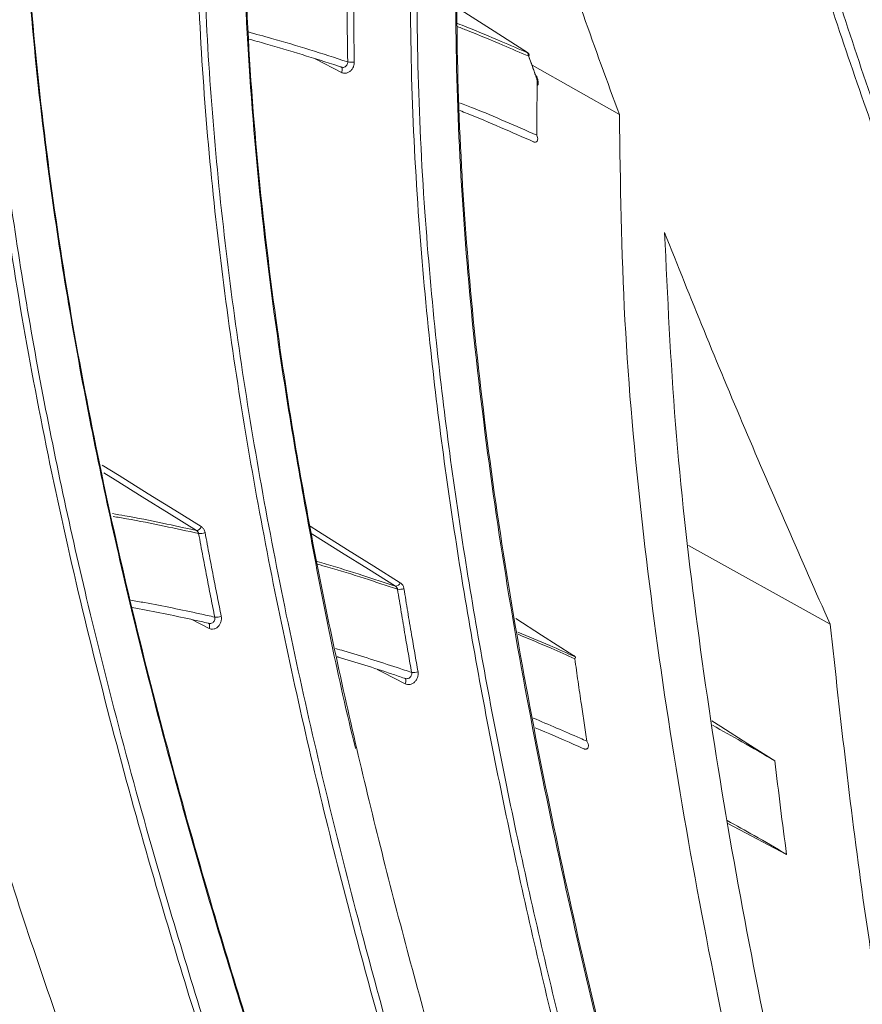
# Model space of a CAD drawing. Header units: millimetres. Extents: x 0 to 1118, y 0 to 864.
# Tile 246 of 256: x 933.13 to 941.54, y 198.31 to 208.14. Entities that reach past the tile are written whole.
import ezdxf

# ---------------------------------------------------------------- set-up
doc = ezdxf.new("R2010")
doc.units = ezdxf.units.MM

msp = doc.modelspace()

# ---------------------------------------------------------------- linework, layer by layer
at = {"color": 7, "linetype": 'Continuous', "lineweight": 15}
for p, q in [((938.2422, 207.6829), (939.1142, 207.1898)), ((939.8039, 202.8917), (941.2178, 202.105)), ((935.0183, 202.1132), (935.0091, 202.1161)), ((936.9763, 201.564), (936.9705, 201.5658)), ((940.7827, 199.8084), (940.1956, 200.1158))]:
    msp.add_line(p, q, dxfattribs=at)
at = {"color": 9, "linetype": 'Continuous', "lineweight": 15}
msp.add_line((935.0182, 202.0634), (934.8458, 202.1518), dxfattribs=at)
at = {"color": 7, "linetype": 'Continuous', "lineweight": 15, "flags": 128}
for points in [[(938.1967, 207.8092), (937.8268, 208.0452), (937.499, 208.2544)], [(938.2913, 207.5724), (938.2912, 207.5727), (938.2902, 207.5742), (938.288, 207.5754), (938.2848, 207.576), (938.2807, 207.5762)], [(938.2948, 207.4848), (938.2961, 207.4853), (938.3007, 207.4877), (938.3034, 207.4903), (938.3042, 207.4928)], [(938.6497, 201.7973), (938.338, 201.9972), (938.0806, 202.1622)], [(940.6661, 200.7416), (940.3968, 200.9125), (940.1275, 201.0833), (940.0357, 201.1416)]]:
    msp.add_lwpolyline(points, dxfattribs=at)
at = {"color": 9, "linetype": 'Continuous', "lineweight": 15, "flags": 128}
for points in [[(936.3399, 207.6108), (936.0847, 207.7426), (936.0705, 207.7499)], [(936.3399, 207.6108), (936.3436, 207.62), (936.3461, 207.6292), (936.3473, 207.638), (936.3472, 207.6461), (936.3457, 207.6532), (936.343, 207.659), (936.3391, 207.6632), (936.3366, 207.6648)], [(938.3042, 207.4928), (938.3042, 207.493), (938.3029, 207.4958), (938.2997, 207.4984), (938.2947, 207.5009)], [(933.9531, 203.6923), (934.1197, 203.5888), (934.4109, 203.4078), (934.6757, 203.2432), (934.9404, 203.0787)], [(934.8924, 203.0407), (934.6216, 203.209), (934.3508, 203.3774), (934.08, 203.5457), (933.9695, 203.6144)], [(936.0261, 203.0835), (936.112, 203.0297), (936.4015, 202.8485), (936.6643, 202.684), (936.9271, 202.5194)], [(936.8786, 202.4851), (936.6096, 202.6535), (936.3407, 202.8219), (936.0718, 202.9902), (936.038, 203.0114)], [(935.0182, 202.0634), (935.0215, 202.0727), (935.0236, 202.0818), (935.0244, 202.0905), (935.0238, 202.0984), (935.0218, 202.1052), (935.0187, 202.1105), (935.0144, 202.1142), (935.0135, 202.1146)], [(936.976, 201.5105), (936.757, 201.6236), (936.698, 201.654)], [(936.976, 201.5105), (936.9798, 201.5197), (936.9823, 201.529), (936.9836, 201.5379), (936.9835, 201.5461), (936.9821, 201.5532), (936.9793, 201.559), (936.9754, 201.5633), (936.9731, 201.5648)]]:
    msp.add_lwpolyline(points, dxfattribs=at)
at = {"color": 7, "linetype": 'Continuous', "lineweight": 15}
for centre, radius, start, end in [((936.4396, 207.8885), 0.1763, 257.86026, 279.32245), ((934.8861, 203.098), 0.0577, 276.28464, 340.39108), ((934.9265, 203.1632), 0.1534, 265.35255, 289.86776), ((936.8774, 202.5381), 0.0531, 271.27073, 339.35359), ((936.9206, 202.5825), 0.1295, 260.70656, 289.53135), ((935.0865, 202.3229), 0.1476, 265.69486, 291.14475), ((937.0597, 201.7482), 0.1257, 261.05283, 290.70338)]:
    msp.add_arc(centre, radius, start, end, dxfattribs=at)
at = {"color": 9, "linetype": 'Continuous', "lineweight": 15}
msp.add_arc((938.2789, 207.5742), 0.0126, 297.51381, 351.80413, dxfattribs=at)
at = {"color": 7, "linetype": 'Continuous', "lineweight": 15}
for points, knots in [([(936.4315, 190.6736), (935.8342, 192.107), (934.9379, 194.2583), (933.8377, 197.191), (933.0673, 199.4236), (932.3697, 201.6959), (931.7622, 204.0206), (931.271, 206.4089), (930.9876, 208.4738), (930.8647, 210.1776), (930.8362, 211.507), (930.8848, 212.847), (931.0285, 214.2507), (931.2942, 215.7015), (931.5708, 216.6776), (931.7331, 217.1552), (931.7331, 217.1552)], [0, 0, 0, 0, 0.173718, 0.26072, 0.347811, 0.434605, 0.521626, 0.609693, 0.698359, 0.745369, 0.792573, 0.840523, 0.888806, 0.944027, 0.999999, 1, 1, 1, 1]), ([(935.9115, 190.669), (935.4654, 191.7335), (934.573, 193.8635), (933.323, 197.1269), (932.381, 199.9165), (931.717, 202.2034), (931.2681, 203.9702), (930.8831, 205.7886), (930.5795, 207.6689), (930.3833, 209.5903), (930.3284, 211.3612), (930.3951, 212.9611), (930.5564, 214.3732), (930.8206, 215.7776), (931.0973, 216.6726), (931.2369, 217.1244)], [0, 0, 0, 0, 0.129331, 0.258777, 0.388973, 0.454388, 0.519796, 0.587714, 0.65588, 0.725109, 0.794889, 0.845348, 0.896578, 0.947793, 1, 1, 1, 1]), ([(931.3028, 217.1053), (931.3028, 217.1053), (931.1588, 216.6814), (930.9054, 215.8068), (930.6327, 214.4325), (930.4662, 213.0037), (930.3964, 211.4007), (930.4484, 209.6443), (930.6373, 207.7435), (930.9396, 205.8457), (931.2109, 204.5602), (931.3917, 203.7877), (931.5408, 203.1647), (931.939, 201.6329), (932.6432, 199.3145), (933.6327, 196.4898), (934.7468, 193.6153), (935.5642, 191.6666), (935.9731, 190.6918)], [0, 0, 0, 0, 0.000001, 0.049817, 0.10021, 0.152244, 0.204749, 0.272308, 0.340452, 0.409946, 0.479744, 0.483069, 0.496371, 0.549585, 0.656046, 0.76282, 0.881353, 1, 1, 1, 1]), ([(939.5731, 217.106), (939.5885, 216.7038), (939.6193, 215.897), (939.7922, 214.408), (940.1085, 212.6366), (940.6173, 210.5679), (941.2503, 208.4532), (942.0252, 206.1892), (942.9297, 203.7966), (944.142, 200.7989), (945.6163, 197.3187), (947.0067, 194.0083), (948.0607, 191.347), (948.8112, 189.3433), (949.4956, 187.3361), (949.9392, 185.9644), (950.1271, 185.267), (950.1353, 185.2363)], [0, 0, 0, 0, 0.041579, 0.083396, 0.147746, 0.212686, 0.278987, 0.345583, 0.42361, 0.501781, 0.625166, 0.748836, 0.810806, 0.872831, 0.934912, 0.997131, 1, 1, 1, 1]), ([(937.5995, 190.5455), (937.0532, 191.9828), (936.2332, 194.1398), (935.2299, 197.0729), (934.473, 199.4917), (933.7517, 202.1504), (933.2331, 204.5939), (932.9224, 206.601), (932.7513, 208.1484), (932.6571, 209.7191), (932.6553, 211.2248), (932.7424, 212.6573), (932.9151, 214.0069), (933.1801, 215.3586), (933.4479, 216.2297), (933.5832, 216.67)], [0, 0, 0, 0, 0.176166, 0.264365, 0.352644, 0.462945, 0.573706, 0.63026, 0.686968, 0.744457, 0.801929, 0.850496, 0.899972, 0.949434, 1, 1, 1, 1]), ([(933.6431, 216.6335), (933.4845, 216.1059), (933.1647, 215.0425), (932.8623, 213.2507), (932.7237, 211.4927), (932.7234, 209.7975), (932.8068, 208.2958), (932.9919, 206.5345), (933.3145, 204.5243), (933.8544, 202.0246), (934.5236, 199.5487), (935.2912, 197.095), (936.2937, 194.1629), (937.1143, 192.0047), (937.6617, 190.5649)], [0, 0, 0, 0, 0.060538, 0.1219994, 0.1971648, 0.2518261, 0.3065005, 0.3615593, 0.4463808, 0.531597, 0.6467512, 0.7349042, 0.8231511, 1, 1, 1, 1]), ([(938.1076, 190.5033), (937.5631, 191.9411), (936.7461, 194.0988), (935.7425, 197.03), (934.9815, 199.4554), (934.2528, 202.1295), (933.727, 204.5942), (933.4123, 206.6194), (933.2394, 208.1798), (933.1449, 209.7657), (933.145, 211.2567), (933.2299, 212.6396), (933.3882, 213.9126), (933.6285, 215.1869), (933.8706, 216.0156), (933.9923, 216.4318)], [0, 0, 0, 0, 0.177421, 0.266237, 0.355128, 0.467268, 0.579876, 0.637386, 0.695057, 0.753376, 0.812008, 0.858205, 0.904668, 0.952124, 1, 1, 1, 1]), ([(928.9299, 216.1177), (928.7978, 215.4626), (928.5821, 214.3931), (928.4721, 212.8454), (928.4554, 211.5272), (928.5191, 210.1901), (928.6885, 208.4904), (929.0264, 206.4433), (929.5813, 204.0664), (930.2649, 201.7139), (931.0441, 199.4113), (931.8927, 197.1663), (933.0905, 194.2383), (934.0662, 192.0938), (934.7172, 190.6627)], [0, 0, 0, 0, 0.076676, 0.125178, 0.174044, 0.223857, 0.273921, 0.363658, 0.454148, 0.546239, 0.638652, 0.728769, 0.819009, 1, 1, 1, 1]), ([(934.7132, 190.6815), (934.0644, 192.1073), (933.0905, 194.2475), (931.893, 197.1738), (931.0501, 199.4035), (930.2807, 201.6745), (929.6013, 203.9999), (929.038, 206.3909), (928.6948, 208.4554), (928.5247, 210.1536), (928.4592, 211.473), (928.4729, 212.8005), (928.5824, 214.3649), (928.8001, 215.4441), (928.9318, 216.0969)], [0, 0, 0, 0, 0.180611, 0.271107, 0.361708, 0.451944, 0.542438, 0.634122, 0.726485, 0.775075, 0.823879, 0.8735, 0.923483, 1, 1, 1, 1]), ([(934.1846, 190.6296), (933.5347, 192.0556), (932.5592, 194.1962), (931.3623, 197.1251), (930.5202, 199.3578), (929.7524, 201.6329), (929.0754, 203.9633), (928.5156, 206.3597), (928.1769, 208.4279), (928.0112, 210.1274), (927.9495, 211.446), (927.9668, 212.7724), (928.073, 214.2211), (928.2565, 215.195), (928.3594, 215.7408)], [0, 0, 0, 0, 0.182931, 0.2746, 0.366379, 0.457852, 0.549592, 0.642558, 0.736223, 0.785378, 0.83475, 0.88495, 0.935517, 1, 1, 1, 1]), ([(928.427, 215.7283), (928.3244, 215.1844), (928.1437, 214.2269), (928.0373, 212.8041), (928.0168, 211.4944), (928.0761, 210.1656), (928.2398, 208.4722), (928.5716, 206.429), (929.1208, 204.0536), (929.7998, 201.7022), (930.5754, 199.4002), (931.4215, 197.1558), (932.6173, 194.2282), (933.5938, 192.0855), (934.2455, 190.6556)], [0, 0, 0, 0, 0.064349, 0.113292, 0.162601, 0.212867, 0.263387, 0.354369, 0.446125, 0.539531, 0.633268, 0.72472, 0.816299, 1, 1, 1, 1]), ([(939.2367, 190.2621), (938.744, 191.7003), (938.0048, 193.8581), (937.0974, 196.7816), (936.4483, 199.0754), (935.8565, 201.4823), (935.3557, 204.0236), (935.0009, 206.6382), (934.8713, 208.8707), (934.9007, 210.6742), (934.9981, 212.0336), (935.1848, 213.4018), (935.4208, 214.5487), (935.612, 215.228), (935.6773, 215.4601)], [0, 0, 0, 0, 0.181875, 0.272893, 0.363978, 0.463859, 0.564004, 0.665461, 0.767724, 0.818325, 0.869154, 0.920864, 0.97297, 1, 1, 1, 1]), ([(935.7374, 215.4234), (935.6742, 215.1982), (935.4896, 214.5411), (935.2584, 213.4265), (935.07, 212.076), (934.9684, 210.7055), (934.9374, 208.9097), (935.0619, 206.705), (935.4068, 204.113), (935.9075, 201.5478), (936.5059, 199.109), (937.1593, 196.7991), (938.0661, 193.8766), (938.8059, 191.7178), (939.2994, 190.2779)], [0, 0, 0, 0, 0.026285, 0.076683, 0.127476, 0.179295, 0.231383, 0.330699, 0.430928, 0.533005, 0.635425, 0.726438, 0.817533, 1, 1, 1, 1]), ([(936.0852, 215.2245), (935.9499, 214.6873), (935.6777, 213.6062), (935.4533, 211.9336), (935.3471, 210.2386), (935.3589, 208.527), (935.4709, 206.8161), (935.686, 204.958), (936.0235, 202.9741), (936.3066, 201.5611), (936.4806, 200.8673), (936.4811, 200.8654)], [0, 0, 0, 0, 0.112346, 0.226086, 0.341808, 0.458384, 0.57697, 0.696021, 0.847579, 0.999586, 1, 1, 1, 1]), ([(937.939, 195.5982), (937.8222, 195.9801), (937.499, 197.0363), (937.0038, 198.7851), (936.4795, 200.8613), (936.0274, 202.9748), (935.6971, 204.9573), (935.4821, 206.7945), (935.369, 208.4879), (935.3536, 210.2086), (935.4593, 211.9169), (935.6845, 213.5987), (935.9558, 214.6765), (936.0922, 215.2184)], [0, 0, 0, 0, 0.061892, 0.171134, 0.280367, 0.390323, 0.500257, 0.583856, 0.667438, 0.752634, 0.837796, 0.918438, 1, 1, 1, 1]), ([(939.1142, 207.1898), (938.993, 207.5206), (938.7504, 208.1825), (938.4134, 209.1757), (938.0993, 210.1686), (937.7221, 211.4793), (937.3162, 213.1117), (937.1244, 214.3767), (937.028, 215.0123)], [0, 0, 0, 0, 0.1254742, 0.2510707, 0.3765522, 0.5022205, 0.7498908, 1, 1, 1, 1]), ([(933.418, 214.0402), (933.4133, 214.0164), (933.3242, 213.568), (933.2326, 212.6733), (933.1386, 211.2993), (933.1384, 209.8484), (933.2212, 208.3289), (933.4091, 206.5435), (933.7375, 204.5061), (934.2869, 201.9757), (934.965, 199.479), (935.7386, 197.0132), (936.7424, 194.0806), (937.5604, 191.9199), (938.106, 190.4785)], [0, 0, 0, 0, 0.002922, 0.055043, 0.107505, 0.168227, 0.229278, 0.291116, 0.385918, 0.481168, 0.609908, 0.707265, 0.804722, 1, 1, 1, 1]), ([(939.1573, 195.426), (939.0774, 195.718), (938.8081, 196.7031), (938.3781, 198.3966), (937.9022, 200.5255), (937.503, 202.6929), (937.2437, 204.5963), (937.0957, 206.2531), (937.0266, 207.6512), (937.0262, 209.1052), (937.099, 210.5788), (937.2299, 211.5667), (937.2956, 212.062)], [0, 0, 0, 0, 0.055415, 0.186927, 0.318564, 0.450788, 0.583352, 0.66092, 0.744887, 0.829104, 0.914317, 1, 1, 1, 1]), ([(937.3615, 212.0505), (937.2971, 211.5663), (937.1681, 210.5976), (937.0931, 209.1363), (937.0912, 207.6752), (937.1603, 206.263), (937.3081, 204.6058), (937.5647, 202.7145), (937.9618, 200.5542), (938.4376, 198.4208), (938.8907, 196.6356), (939.1855, 195.5645), (939.2883, 195.1907)], [0, 0, 0, 0, 0.0826057, 0.1652327, 0.2494083, 0.3335976, 0.4099623, 0.5394349, 0.6689351, 0.7994678, 0.9300127, 1, 1, 1, 1]), ([(937.6205, 211.0201), (937.5755, 210.5054), (937.4854, 209.4761), (937.4719, 207.9286), (937.5321, 206.3827), (937.7178, 204.247), (938.1209, 201.5581), (938.9044, 197.9365), (939.573, 195.3977), (940.0092, 193.9298), (940.0174, 193.902)], [0, 0, 0, 0, 0.085897, 0.171816, 0.259726, 0.34765, 0.53742, 0.728241, 0.994848, 1, 1, 1, 1]), ([(941.285, 189.6888), (940.8506, 191.1256), (939.9817, 194), (938.91, 197.9545), (938.1317, 201.5776), (937.7283, 204.2577), (937.5433, 206.3874), (937.4825, 207.9244), (937.4949, 209.4738), (937.5856, 210.51), (937.6311, 211.0293)], [0, 0, 0, 0, 0.2115026, 0.423133, 0.5736118, 0.7247467, 0.7936845, 0.8628058, 0.9312333, 1, 1, 1, 1]), ([(936.4026, 207.7161), (936.4016, 207.7735), (936.3995, 207.8883), (936.3977, 208.0708), (936.3968, 208.2638), (936.3974, 208.3994), (936.3977, 208.4673)], [0, 0, 0, 0, 0.229528, 0.459066, 0.729524, 1, 1, 1, 1]), ([(936.4635, 208.4642), (936.4632, 208.3966), (936.4626, 208.2612), (936.4634, 208.0685), (936.4652, 207.8863), (936.4672, 207.7718), (936.4682, 207.7145)], [0, 0, 0, 0, 0.27045, 0.540917, 0.770454, 1, 1, 1, 1]), ([(935.4086, 208.0152), (935.4865, 207.9939), (935.6925, 207.9376), (936.0241, 207.8385), (936.2764, 207.7569), (936.4026, 207.7161)], [0, 0, 0, 0, 0.232956, 0.616446, 1, 1, 1, 1]), ([(936.3342, 207.6657), (936.3258, 207.6685), (936.1972, 207.7108), (935.9476, 207.79), (935.6489, 207.8799), (935.4699, 207.9289), (935.4131, 207.9444)], [0, 0, 0, 0, 0.027653, 0.422273, 0.816951, 1, 1, 1, 1]), ([(938.2047, 207.8039), (938.2041, 207.8043), (938.203, 207.8051), (938.2011, 207.8063), (938.199, 207.8077), (938.1975, 207.8087), (938.1967, 207.8092)], [0, 0, 0, 0, 0.245579, 0.493032, 0.745745, 1, 1, 1, 1]), ([(938.1967, 207.8092), (938.2062, 207.7829), (938.225, 207.7302), (938.2512, 207.6579), (938.2697, 207.6065), (938.2788, 207.5815), (938.2807, 207.5762)], [0, 0, 0, 0, 0.338843, 0.677687, 0.932028, 1, 1, 1, 1]), ([(936.4682, 207.7145), (936.4675, 207.7035), (936.466, 207.6815), (936.4519, 207.6502), (936.4308, 207.6247), (936.404, 207.6077), (936.3749, 207.6012), (936.3531, 207.6046), (936.3423, 207.6097), (936.3399, 207.6108)], [0, 0, 0, 0, 0.15842, 0.316843, 0.475353, 0.634552, 0.794739, 0.955788, 1, 1, 1, 1]), ([(938.2047, 207.8039), (938.2071, 207.8014), (938.2118, 207.7965), (938.2127, 207.7853), (938.2107, 207.7769), (938.209, 207.7727), (938.209, 207.7725)], [0, 0, 0, 0, 0.341884, 0.682767, 0.984908, 1, 1, 1, 1]), ([(938.2847, 207.563), (938.2819, 207.5706), (938.2728, 207.5956), (938.2556, 207.643), (938.2331, 207.7053), (938.217, 207.7501), (938.209, 207.7725)], [0, 0, 0, 0, 0.1089941, 0.3578627, 0.6789307, 1, 1, 1, 1]), ([(936.3396, 207.6637), (936.3391, 207.6638), (936.3372, 207.6641), (936.3354, 207.665), (936.3342, 207.6657)], [0, 0, 0, 0, 0.279418, 1, 1, 1, 1]), ([(938.2847, 207.563), (938.2851, 207.5618), (938.287, 207.5564), (938.2899, 207.5461), (938.2928, 207.5317), (938.2946, 207.5164), (938.2947, 207.5061), (938.2947, 207.5009)], [0, 0, 0, 0, 0.060707, 0.279245, 0.502575, 0.748449, 1, 1, 1, 1]), ([(938.3034, 207.4929), (938.3034, 207.5105), (938.3034, 207.5379), (938.2931, 207.5628), (938.2894, 207.5717)], [0, 0, 0, 0, 0.6407933, 1, 1, 1, 1]), ([(938.2895, 206.9853), (938.2896, 207.0227), (938.2898, 207.0976), (938.2907, 207.2265), (938.2922, 207.3609), (938.2939, 207.4579), (938.2947, 207.5009)], [0, 0, 0, 0, 0.218179, 0.436361, 0.749972, 1, 1, 1, 1]), ([(937.5191, 207.3094), (937.565, 207.2914), (937.7176, 207.2315), (937.9746, 207.1238), (938.1845, 207.0314), (938.2895, 206.9853)], [0, 0, 0, 0, 0.177033, 0.588491, 1, 1, 1, 1]), ([(938.2566, 206.9188), (938.1469, 206.9673), (937.9275, 207.0643), (937.6823, 207.1675), (937.5465, 207.2211), (937.5222, 207.2306)], [0, 0, 0, 0, 0.450876, 0.901812, 1, 1, 1, 1]), ([(943.7934, 182.9882), (943.6525, 183.7278), (943.3706, 185.2085), (942.6571, 188.1082), (941.7462, 191.4951), (940.7333, 195.418), (940.0375, 198.5732), (939.5901, 201.1515), (939.3271, 203.1263), (939.1441, 205.1365), (939.1242, 206.5045), (939.1142, 207.1898)], [0, 0, 0, 0, 0.0913084, 0.1827878, 0.3660622, 0.5233231, 0.680743, 0.7601147, 0.8396087, 0.9196528, 1, 1, 1, 1]), ([(938.277, 206.9156), (938.2804, 206.9165), (938.2872, 206.9184), (938.2948, 206.9268), (938.2997, 206.9407), (938.2988, 206.9611), (938.2935, 206.9769), (938.2896, 206.9851), (938.2895, 206.9853)], [0, 0, 0, 0, 0.132256, 0.263962, 0.446919, 0.704785, 0.992764, 1, 1, 1, 1]), ([(938.277, 206.9156), (938.2747, 206.9153), (938.2701, 206.9149), (938.2644, 206.9158), (938.2599, 206.9172), (938.2577, 206.9183), (938.2566, 206.9188)], [0, 0, 0, 0, 0.319821, 0.648923, 0.823731, 1, 1, 1, 1]), ([(939.5649, 206.0145), (939.5946, 205.3743), (939.6542, 204.092), (939.8669, 202.1962), (940.1474, 200.3172), (940.623, 197.7463), (941.3613, 194.5177), (942.3727, 190.6461), (943.2165, 187.4195), (943.8282, 184.8071), (944.0695, 183.4722), (944.1902, 182.8044)], [0, 0, 0, 0, 0.078686, 0.15762, 0.237084, 0.316658, 0.48739, 0.658338, 0.829041, 0.914467, 1, 1, 1, 1]), ([(941.2178, 202.105), (941.0736, 202.4299), (940.7851, 203.0796), (940.3653, 204.0563), (939.9559, 205.0344), (939.6952, 205.6877), (939.5649, 206.0145)], [0, 0, 0, 0, 0.25018, 0.500363, 0.750126, 1, 1, 1, 1]), ([(934.8924, 203.0407), (934.8946, 203.0393), (934.899, 203.0365), (934.9045, 203.0307), (934.9091, 203.024), (934.9118, 203.0181), (934.9134, 203.0134), (934.9139, 203.0113), (934.9141, 203.0102)], [0, 0, 0, 0, 0.20781, 0.421438, 0.627393, 0.839428, 0.919534, 1, 1, 1, 1]), ([(935.0754, 202.1758), (935.0629, 202.2379), (935.038, 202.362), (934.9985, 202.5632), (934.957, 202.7792), (934.9284, 202.9332), (934.9141, 203.0102)], [0, 0, 0, 0, 0.223848, 0.4477, 0.723846, 1, 1, 1, 1]), ([(934.9787, 203.0189), (934.9783, 203.0209), (934.9774, 203.0251), (934.9749, 203.0342), (934.9702, 203.046), (934.9621, 203.059), (934.9523, 203.0703), (934.9444, 203.0759), (934.9404, 203.0787)], [0, 0, 0, 0, 0.080799, 0.161952, 0.368449, 0.581049, 0.787531, 1, 1, 1, 1]), ([(934.9787, 203.0189), (934.993, 202.9419), (935.0215, 202.7881), (935.063, 202.5723), (935.1023, 202.3714), (935.1273, 202.2473), (935.1397, 202.1853)], [0, 0, 0, 0, 0.27614, 0.552289, 0.776142, 1, 1, 1, 1]), ([(936.9639, 202.4604), (936.9635, 202.4625), (936.9623, 202.4697), (936.9585, 202.4817), (936.9511, 202.4961), (936.9408, 202.5094), (936.9317, 202.516), (936.9271, 202.5194)], [0, 0, 0, 0, 0.080337, 0.288779, 0.50342, 0.746795, 1, 1, 1, 1]), ([(936.8786, 202.4851), (936.8811, 202.4834), (936.8862, 202.4799), (936.892, 202.4731), (936.8964, 202.4656), (936.8986, 202.4595), (936.8995, 202.4557), (936.8997, 202.4547)], [0, 0, 0, 0, 0.24498, 0.499465, 0.706889, 0.920507, 1, 1, 1, 1]), ([(937.0401, 201.624), (937.0292, 201.6857), (937.0074, 201.8092), (936.973, 202.0094), (936.9369, 202.2244), (936.9121, 202.3779), (936.8997, 202.4547)], [0, 0, 0, 0, 0.223552, 0.447108, 0.72355, 1, 1, 1, 1]), ([(936.9639, 202.4604), (936.9763, 202.3838), (937.0011, 202.2304), (937.0371, 202.0156), (937.0715, 201.8156), (937.0932, 201.6922), (937.1041, 201.6306)], [0, 0, 0, 0, 0.276437, 0.552881, 0.776439, 1, 1, 1, 1]), ([(935.0091, 202.1161), (934.9632, 202.1263), (934.735, 202.177), (934.4828, 202.2296), (934.275, 202.2665), (934.2516, 202.2706)], [0, 0, 0, 0, 0.18284, 0.908346, 1, 1, 1, 1]), ([(935.1397, 202.1853), (935.1409, 202.1745), (935.1434, 202.1528), (935.1351, 202.1196), (935.1189, 202.0905), (935.0957, 202.0684), (935.0682, 202.0561), (935.041, 202.0543), (935.0252, 202.0606), (935.0182, 202.0634)], [0, 0, 0, 0, 0.145911, 0.291838, 0.437588, 0.583968, 0.731628, 0.880675, 1, 1, 1, 1]), ([(944.8876, 182.4291), (944.7829, 183.1637), (944.5734, 184.6344), (943.9949, 187.5191), (943.2994, 190.5586), (942.5716, 193.79), (942.0142, 196.5162), (941.5282, 199.2776), (941.3214, 201.1619), (941.2178, 202.105)], [0, 0, 0, 0, 0.110162, 0.220542, 0.441785, 0.581092, 0.720433, 0.86007, 1, 1, 1, 1]), ([(936.2803, 201.863), (936.3083, 201.855), (936.5153, 201.7957), (936.7683, 201.715), (936.9923, 201.64), (937.0401, 201.624)], [0, 0, 0, 0, 0.10967, 0.809911, 1, 1, 1, 1]), ([(936.9705, 201.5658), (936.9265, 201.5806), (936.7065, 201.6542), (936.4826, 201.7262), (936.301, 201.7785), (936.2981, 201.7794)], [0, 0, 0, 0, 0.197587, 0.986862, 1, 1, 1, 1]), ([(938.675, 201.7793), (938.674, 201.7802), (938.6719, 201.7821), (938.6663, 201.7862), (938.659, 201.7913), (938.6528, 201.7953), (938.6497, 201.7973)], [0, 0, 0, 0, 0.23235, 0.472363, 0.733011, 1, 1, 1, 1]), ([(938.675, 201.7793), (938.6755, 201.7785), (938.6765, 201.7771), (938.6765, 201.7735), (938.6747, 201.7682), (938.6717, 201.7634), (938.6697, 201.7607), (938.6696, 201.7606)], [0, 0, 0, 0, 0.1866678, 0.377113, 0.676761, 0.9864324, 1, 1, 1, 1]), ([(938.7896, 200.937), (938.7803, 200.9981), (938.7616, 201.1203), (938.7322, 201.3186), (938.7013, 201.532), (938.6802, 201.6844), (938.6696, 201.7606)], [0, 0, 0, 0, 0.223067, 0.446138, 0.723066, 1, 1, 1, 1]), ([(937.1041, 201.6306), (937.1051, 201.6199), (937.1069, 201.5984), (937.0975, 201.5656), (937.0801, 201.5369), (937.0558, 201.5152), (937.0274, 201.503), (936.9994, 201.5012), (936.9833, 201.5076), (936.976, 201.5105)], [0, 0, 0, 0, 0.145375, 0.290769, 0.43591, 0.581695, 0.728895, 0.877682, 1, 1, 1, 1]), ([(938.2531, 201.1684), (938.4097, 201.1024), (938.5892, 201.0269), (938.767, 200.9472), (938.7896, 200.937)], [0, 0, 0, 0, 0.8723549, 1, 1, 1, 1]), ([(938.7595, 200.8617), (938.7265, 200.8766), (938.5655, 200.9491), (938.4028, 201.0177), (938.2735, 201.0722)], [0, 0, 0, 0, 0.205288, 1, 1, 1, 1]), ([(940.6661, 200.7416), (940.5566, 200.8059), (940.3502, 200.9272), (940.1408, 201.0423), (940.0425, 201.0964)], [0, 0, 0, 0, 0.530581, 1, 1, 1, 1]), ([(938.7863, 200.86), (938.7895, 200.8615), (938.796, 200.8647), (938.8026, 200.8746), (938.806, 200.8898), (938.8028, 200.9118), (938.7952, 200.9282), (938.7898, 200.9369), (938.7896, 200.937)], [0, 0, 0, 0, 0.127455, 0.254396, 0.430421, 0.682056, 0.992887, 1, 1, 1, 1]), ([(938.7863, 200.86), (938.784, 200.8594), (938.7793, 200.8581), (938.7724, 200.8579), (938.7657, 200.8589), (938.7616, 200.8607), (938.7595, 200.8617)], [0, 0, 0, 0, 0.246934, 0.501045, 0.747001, 1, 1, 1, 1]), ([(940.6661, 200.7416), (940.6845, 200.5857), (940.7213, 200.274), (940.7622, 199.9636), (940.7827, 199.8084)], [0, 0, 0, 0, 0.499979, 1, 1, 1, 1]), ([(940.7827, 199.8084), (940.6754, 199.8714), (940.4793, 199.9866), (940.2803, 200.0961), (940.1901, 200.1457)], [0, 0, 0, 0, 0.546817, 1, 1, 1, 1])]:
    msp.add_open_spline(points, degree=3, knots=knots, dxfattribs=at)
at = {"color": 9, "linetype": 'Continuous', "lineweight": 15}
for points, knots in [([(951.2303, 180.6882), (951.1966, 180.8774), (951.0455, 181.7238), (950.6821, 183.2501), (950.1426, 185.2565), (949.5145, 187.2704), (948.8181, 189.2824), (948.0632, 191.2907), (947.001, 193.9526), (945.601, 197.2597), (944.1157, 200.7291), (942.8925, 203.7135), (941.9862, 206.0702), (941.2108, 208.2828), (940.5681, 210.3541), (940.0316, 212.4228), (939.6879, 214.2071), (939.4929, 215.7017), (939.4499, 216.4997), (939.4284, 216.8999)], [0, 0, 0, 0, 0.015853, 0.070905, 0.125719, 0.180452, 0.235318, 0.289883, 0.344507, 0.453239, 0.561542, 0.629912, 0.698374, 0.754894, 0.81161, 0.869221, 0.92731, 0.963558, 1, 1, 1, 1]), ([(937.4969, 208.0991), (937.5279, 208.0873), (937.675, 208.0308), (937.9107, 207.9318), (938.1148, 207.843), (938.2047, 207.8039)], [0, 0, 0, 0, 0.129921, 0.616505, 1, 1, 1, 1]), ([(938.209, 207.7725), (938.123, 207.8098), (937.923, 207.8966), (937.6858, 207.9961), (937.5331, 208.0546), (937.4964, 208.0686)], [0, 0, 0, 0, 0.364166, 0.847505, 1, 1, 1, 1]), ([(936.4026, 207.7161), (936.4023, 207.7106), (936.4017, 207.6995), (936.3943, 207.684), (936.3831, 207.6714), (936.3688, 207.6633), (936.3536, 207.6602), (936.3441, 207.6626), (936.3396, 207.6637)], [0, 0, 0, 0, 0.167317, 0.334755, 0.503037, 0.673104, 0.845129, 1, 1, 1, 1]), ([(934.0548, 203.2083), (934.096, 203.2013), (934.2633, 203.1731), (934.5425, 203.1169), (934.7797, 203.0653), (934.8924, 203.0407)], [0, 0, 0, 0, 0.146413, 0.594167, 1, 1, 1, 1]), ([(934.9141, 203.0102), (934.7997, 203.0351), (934.5609, 203.0871), (934.2765, 203.1443), (934.1055, 203.173), (934.0606, 203.1806)], [0, 0, 0, 0, 0.404171, 0.843425, 1, 1, 1, 1]), ([(936.0964, 202.7296), (936.1273, 202.721), (936.2802, 202.6784), (936.5408, 202.5965), (936.7698, 202.521), (936.8786, 202.4851)], [0, 0, 0, 0, 0.117099, 0.580347, 1, 1, 1, 1]), ([(936.8997, 202.4547), (936.7891, 202.4912), (936.5585, 202.5673), (936.2927, 202.6506), (936.1363, 202.6941), (936.1019, 202.7036)], [0, 0, 0, 0, 0.418081, 0.87212, 1, 1, 1, 1]), ([(934.236, 202.3452), (934.2826, 202.337), (934.514, 202.2963), (934.7935, 202.2385), (935.0257, 202.1868), (935.0754, 202.1758)], [0, 0, 0, 0, 0.165319, 0.821382, 1, 1, 1, 1]), ([(935.0754, 202.1758), (935.0762, 202.1703), (935.0778, 202.1594), (935.0735, 202.1428), (935.0647, 202.1284), (935.052, 202.1176), (935.0369, 202.112), (935.0251, 202.1109), (935.0192, 202.1129), (935.0183, 202.1132)], [0, 0, 0, 0, 0.1590323, 0.3177908, 0.4770767, 0.6384554, 0.8027267, 0.9694623, 1, 1, 1, 1]), ([(938.1003, 202.0273), (938.2066, 201.9829), (938.3991, 201.9025), (938.5896, 201.8174), (938.675, 201.7793)], [0, 0, 0, 0, 0.552121, 1, 1, 1, 1]), ([(938.6696, 201.7606), (938.5911, 201.7956), (938.4034, 201.8791), (938.2139, 201.9582), (938.1037, 202.0042)], [0, 0, 0, 0, 0.4184098, 1, 1, 1, 1]), ([(937.0401, 201.624), (937.0408, 201.6186), (937.0421, 201.6077), (937.0372, 201.5913), (937.0279, 201.5772), (937.0146, 201.5666), (936.9991, 201.5612), (936.9856, 201.5605), (936.9785, 201.5632), (936.9763, 201.564)], [0, 0, 0, 0, 0.152385, 0.304397, 0.456855, 0.61148, 0.769229, 0.929744, 1, 1, 1, 1])]:
    msp.add_open_spline(points, degree=3, knots=knots, dxfattribs=at)

doc.saveas('drawing.dxf')
